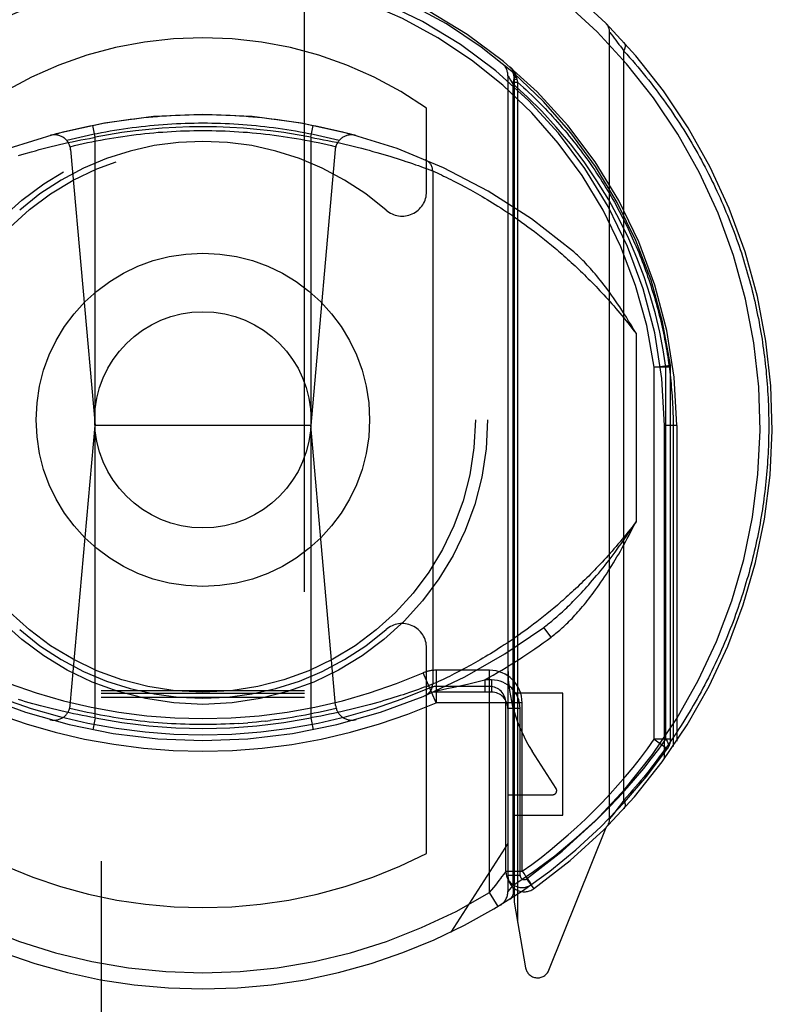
# Model space of a CAD drawing. Header units: inches. Extents: x 0 to 267, y 0 to 173.
# Tile 12 of 104: x 78.491 to 79.416, y 53.67 to 54.881. Entities that reach past the tile are written whole.
import ezdxf

# ---------------------------------------------------------------- set-up
doc = ezdxf.new("R2010")
doc.units = ezdxf.units.IN
doc.header["$LTSCALE"] = 14.696721
doc.header["$MEASUREMENT"] = 0
doc.linetypes.add('HIDDEN', pattern=[0.2, 0.1, -0.1])
doc.layers.add('DEFAULT_2', color=8, linetype='HIDDEN')

msp = doc.modelspace()

# ---------------------------------------------------------------- linework, layer by layer
at = {"layer": 'DEFAULT_2', "color": 8, "linetype": 'HIDDEN'}
for p, q in [((78.5914, 83.2397), (78.5914, 51.238)), ((78.8414, 51.238), (78.8414, 83.2397)), ((79.2164, 53.8982), (79.2164, 54.8657)), ((79.2165, 54.8656), (79.2166, 54.8655)), ((79.2166, 54.8655), (79.2184, 54.8633)), ((79.2184, 54.8633), (79.2202, 54.8609)), ((79.2202, 54.8609), (79.2221, 54.8586)), ((79.2221, 54.8586), (79.224, 54.8561)), ((79.224, 54.8561), (79.2258, 54.8536)), ((79.2258, 54.8536), (79.2279, 54.8508)), ((79.2279, 54.8508), (79.2298, 54.8484)), ((79.2298, 54.8484), (79.2318, 54.8456)), ((79.2318, 54.8456), (79.234, 54.8426)), ((79.234, 53.9213), (79.234, 54.8426)), ((79.0914, 54.8121), (79.0914, 53.809)), ((79.0918, 54.8115), (79.0928, 54.8098)), ((79.0989, 54.8119), (79.0989, 54.8118)), ((79.0989, 54.8119), (79.0989, 53.7957)), ((79.0928, 54.8098), (79.0947, 54.8067)), ((79.0947, 54.8067), (79.0973, 54.8022)), ((79.0973, 54.8023), (79.0973, 53.8163)), ((79.0989, 54.8081), (79.1024, 54.8081)), ((79.0989, 54.8043), (79.1033, 54.8043)), ((79.102, 54.8107), (79.1021, 54.81)), ((79.1021, 54.81), (79.1024, 54.8081)), ((79.1024, 54.8081), (79.1033, 54.8043)), ((79.1033, 54.8043), (79.1033, 53.7708)), ((78.9914, 54.6696), (78.9914, 54.7724)), ((78.5839, 54.7365), (78.581, 54.7512)), ((78.8489, 54.7365), (78.8518, 54.7512)), ((78.53, 54.7251), (78.535, 54.7263)), ((78.535, 54.7263), (78.5402, 54.7275)), ((78.5402, 54.7275), (78.5453, 54.7287)), ((78.5453, 54.7287), (78.5505, 54.7299)), ((78.5505, 54.7299), (78.5557, 54.731)), ((78.5557, 54.731), (78.561, 54.7321)), ((78.561, 54.7321), (78.5663, 54.7332)), ((78.5663, 54.7332), (78.5716, 54.7342)), ((78.5716, 54.7342), (78.5769, 54.7352)), ((78.5839, 54.0224), (78.5839, 54.7365)), ((78.8489, 54.7365), (78.8542, 54.7356)), ((78.8489, 54.7365), (78.8489, 54.0224)), ((78.8542, 54.7356), (78.8595, 54.7346)), ((78.8595, 54.7346), (78.8648, 54.7335)), ((78.8648, 54.7335), (78.8701, 54.7325)), ((78.8701, 54.7325), (78.8754, 54.7314)), ((78.8754, 54.7314), (78.8806, 54.7303)), ((78.8806, 54.7303), (78.8858, 54.7291)), ((78.8858, 54.7291), (78.891, 54.7279)), ((78.891, 54.7279), (78.8961, 54.7267)), ((78.8961, 54.7267), (78.9012, 54.7255)), ((78.4897, 54.7141), (78.4939, 54.7153)), ((78.4939, 54.7153), (78.4983, 54.7166)), ((78.4983, 54.7166), (78.5013, 54.7175)), ((78.5013, 54.7175), (78.5058, 54.7188)), ((78.5058, 54.7188), (78.5105, 54.72)), ((78.5105, 54.72), (78.5153, 54.7213)), ((78.5153, 54.7213), (78.5201, 54.7226)), ((78.5201, 54.7226), (78.525, 54.7239)), ((78.525, 54.7239), (78.53, 54.7251)), ((78.5538, 54.7213), (78.5839, 54.382)), ((78.8791, 54.7213), (78.8489, 54.382)), ((78.9012, 54.7255), (78.9062, 54.7243)), ((78.9062, 54.7243), (78.9112, 54.723)), ((78.9112, 54.723), (78.916, 54.7218)), ((78.916, 54.7218), (78.9208, 54.7205)), ((78.9208, 54.7205), (78.9255, 54.7192)), ((78.9255, 54.7192), (78.9301, 54.7179)), ((78.9301, 54.7179), (78.9346, 54.7166)), ((78.9346, 54.7166), (78.9389, 54.7153)), ((78.9389, 54.7153), (78.9432, 54.7141)), ((78.9432, 54.7141), (78.9473, 54.7128)), ((78.9473, 54.7128), (78.9513, 54.7116)), ((78.9513, 54.7116), (78.9552, 54.7104)), ((78.9552, 54.7104), (78.9589, 54.7092)), ((78.9589, 54.7092), (78.9625, 54.708)), ((78.9625, 54.708), (78.9659, 54.7069)), ((78.9659, 54.7069), (78.9702, 54.7054)), ((78.9702, 54.7054), (78.9742, 54.7041)), ((78.9742, 54.7041), (78.9779, 54.7028)), ((78.9779, 54.7028), (78.9813, 54.7016)), ((78.9813, 54.7016), (78.9852, 54.7002)), ((78.9852, 54.7002), (78.9886, 54.6989)), ((78.9886, 54.6989), (78.992, 54.6977)), ((78.992, 54.6977), (78.9955, 54.6964)), ((78.9955, 54.6964), (78.9987, 54.6952)), ((78.9987, 54.6952), (78.9989, 54.6951)), ((78.9989, 54.6951), (78.9989, 54.6951)), ((78.9989, 54.6951), (78.999, 54.6951)), ((78.9989, 54.6951), (78.9989, 54.0639)), ((78.999, 54.6951), (79.0014, 54.6939)), ((79.0014, 54.6939), (79.0043, 54.6926)), ((79.0043, 54.6926), (79.007, 54.6914)), ((79.007, 54.6914), (79.0096, 54.6902)), ((79.0096, 54.6902), (79.0124, 54.6888)), ((79.0124, 54.6888), (79.0156, 54.6873)), ((79.0156, 54.6873), (79.0183, 54.686)), ((79.0183, 54.686), (79.0211, 54.6846)), ((79.0211, 54.6846), (79.024, 54.6831)), ((79.024, 54.6831), (79.0272, 54.6815)), ((79.0272, 54.6815), (79.0305, 54.6798)), ((79.0305, 54.6798), (79.034, 54.678)), ((79.034, 54.678), (79.0377, 54.676)), ((79.0377, 54.676), (79.0402, 54.6747)), ((79.0402, 54.6747), (79.0428, 54.6733)), ((79.0428, 54.6733), (79.0455, 54.6718)), ((79.0455, 54.6718), (79.0482, 54.6703)), ((79.0482, 54.6703), (79.051, 54.6687)), ((79.051, 54.6687), (79.0539, 54.6671)), ((79.0539, 54.6671), (79.0568, 54.6654)), ((79.0568, 54.6654), (79.0598, 54.6636)), ((79.0598, 54.6636), (79.0629, 54.6618)), ((79.0629, 54.6618), (79.066, 54.6599)), ((79.066, 54.6599), (79.0692, 54.658)), ((79.0692, 54.658), (79.0724, 54.656)), ((79.0724, 54.656), (79.0758, 54.6539)), ((79.0758, 54.6539), (79.0791, 54.6518)), ((79.0791, 54.6518), (79.0826, 54.6496)), ((79.0826, 54.6496), (79.0861, 54.6473)), ((79.0861, 54.6473), (79.0896, 54.645)), ((79.0896, 54.645), (79.0932, 54.6426)), ((79.0932, 54.6426), (79.0969, 54.6401)), ((79.0969, 54.6401), (79.1006, 54.6375)), ((79.1006, 54.6375), (79.1044, 54.6349)), ((79.1044, 54.6349), (79.1082, 54.6322)), ((79.1082, 54.6322), (79.1121, 54.6294)), ((79.1121, 54.6294), (79.116, 54.6265)), ((79.116, 54.6265), (79.12, 54.6235)), ((79.12, 54.6235), (79.124, 54.6205)), ((79.124, 54.6205), (79.1281, 54.6173)), ((79.1281, 54.6173), (79.1323, 54.6141)), ((79.1323, 54.6141), (79.1364, 54.6108)), ((79.1364, 54.6108), (79.1407, 54.6073)), ((79.1407, 54.6073), (79.1449, 54.6038)), ((79.2489, 54.4954), (79.2489, 54.2636)), ((79.2714, 54.4536), (79.2913, 54.4563)), ((79.2714, 53.9961), (79.2714, 54.4537)), ((79.2914, 54.4536), (79.2714, 54.4536)), ((79.2856, 53.9961), (79.2856, 54.4537)), ((79.2914, 54.4536), (79.2913, 54.4563)), ((79.2914, 53.9961), (79.2914, 54.4536)), ((78.5533, 54.0378), (78.5839, 54.382)), ((78.8489, 54.382), (78.5839, 54.382)), ((78.8795, 54.0378), (78.8489, 54.382)), ((79.2989, 54.382), (79.2839, 54.3819)), ((79.2839, 53.9722), (79.2839, 54.3819)), ((79.2989, 54.382), (79.2945, 54.3819)), ((79.2945, 54.3819), (79.2945, 53.9873)), ((79.2989, 54.382), (79.2989, 53.9938)), ((79.1479, 54.1575), (79.1436, 54.154)), ((79.1522, 54.1612), (79.1479, 54.1575)), ((79.1351, 54.1471), (79.131, 54.1438)), ((79.1393, 54.1505), (79.1351, 54.1471)), ((79.1436, 54.154), (79.1393, 54.1505)), ((79.1188, 54.1345), (79.1149, 54.1316)), ((79.1228, 54.1375), (79.1188, 54.1345)), ((79.1269, 54.1406), (79.1228, 54.1375)), ((79.131, 54.1438), (79.1269, 54.1406)), ((79.1444, 54.1217), (79.1354, 54.1337)), ((79.1014, 54.122), (79.0977, 54.1194)), ((79.1052, 54.1246), (79.1014, 54.122)), ((79.109, 54.1273), (79.1052, 54.1246)), ((79.0833, 54.1098), (79.0799, 54.1076)), ((79.0868, 54.1121), (79.0833, 54.1098)), ((79.0904, 54.1144), (79.0868, 54.1121)), ((79.094, 54.1169), (79.0904, 54.1144)), ((79.0977, 54.1194), (79.094, 54.1169)), ((78.9914, 53.8557), (78.9914, 54.1084)), ((79.0635, 54.0975), (79.0604, 54.0957)), ((79.0667, 54.0994), (79.0635, 54.0975)), ((79.0699, 54.1013), (79.0667, 54.0994)), ((79.0731, 54.1034), (79.0699, 54.1013)), ((79.0765, 54.1054), (79.0731, 54.1034)), ((79.0799, 54.1076), (79.0765, 54.1054)), ((79.0406, 54.0845), (79.0381, 54.0831)), ((79.0433, 54.0859), (79.0406, 54.0845)), ((79.046, 54.0874), (79.0433, 54.0859)), ((79.0487, 54.0889), (79.046, 54.0874)), ((79.0515, 54.0905), (79.0487, 54.0889)), ((79.0544, 54.0922), (79.0515, 54.0905)), ((79.0574, 54.0939), (79.0544, 54.0922)), ((79.0604, 54.0957), (79.0574, 54.0939)), ((79.0031, 54.041), (78.9872, 54.0777)), ((79.0689, 54.081), (79.0031, 54.081)), ((79.0031, 54.081), (79.0031, 54.041)), ((79.0194, 54.0735), (79.0167, 54.0722)), ((79.0223, 54.075), (79.0194, 54.0735)), ((79.0254, 54.0765), (79.0223, 54.075)), ((79.0286, 54.0782), (79.0254, 54.0765)), ((79.032, 54.0799), (79.0286, 54.0782)), ((79.0356, 54.0818), (79.032, 54.0799)), ((79.0381, 54.0831), (79.0356, 54.0818)), ((79.0689, 53.8075), (79.0689, 54.081)), ((78.992, 54.0612), (78.9886, 54.06)), ((78.9955, 54.0626), (78.992, 54.0612)), ((78.9988, 54.0638), (78.9955, 54.0626)), ((78.9989, 54.0639), (78.9988, 54.0638)), ((79.0003, 54.0645), (78.999, 54.0639)), ((79.003, 54.0657), (79.0003, 54.0645)), ((79.006, 54.0671), (79.003, 54.0657)), ((79.0689, 54.061), (79.0031, 54.061)), ((79.009, 54.0685), (79.006, 54.0671)), ((79.0118, 54.0698), (79.009, 54.0685)), ((79.015, 54.0714), (79.0118, 54.0698)), ((79.0167, 54.0722), (79.015, 54.0714)), ((79.0164, 54.0584), (79.0251, 54.0603)), ((79.0251, 54.0603), (79.0342, 54.0623)), ((79.0342, 54.0623), (79.0434, 54.0644)), ((79.0434, 54.0644), (79.0532, 54.0667)), ((79.0532, 54.0667), (79.0629, 54.069)), ((79.0714, 54.069), (79.0629, 54.069)), ((79.0629, 54.069), (79.0629, 54.054)), ((79.0714, 54.069), (79.0714, 54.054)), ((78.5914, 54.0562), (78.8414, 54.0562)), ((78.5914, 54.053), (78.8414, 54.053)), ((78.9552, 54.0486), (78.9513, 54.0473)), ((78.9589, 54.0498), (78.9552, 54.0486)), ((78.9625, 54.0509), (78.9589, 54.0498)), ((78.9659, 54.052), (78.9625, 54.0509)), ((78.9702, 54.0535), (78.9659, 54.052)), ((78.9742, 54.0549), (78.9702, 54.0535)), ((78.9779, 54.0562), (78.9742, 54.0549)), ((78.9813, 54.0574), (78.9779, 54.0562)), ((78.9852, 54.0588), (78.9813, 54.0574)), ((78.9886, 54.06), (78.9852, 54.0588)), ((79.0714, 54.054), (78.9989, 54.054)), ((79.0019, 54.0553), (79.0109, 54.0572)), ((79.0109, 54.0572), (79.0164, 54.0584)), ((79.1589, 54.0529), (79.0989, 54.0529)), ((79.1589, 53.9029), (79.1589, 54.0529)), ((78.4939, 54.0436), (78.4897, 54.0449)), ((78.4983, 54.0423), (78.4939, 54.0436)), ((78.5028, 54.041), (78.4983, 54.0423)), ((78.5074, 54.0397), (78.5028, 54.041)), ((78.5121, 54.0385), (78.5074, 54.0397)), ((78.5169, 54.0372), (78.5121, 54.0385)), ((78.5217, 54.0359), (78.5169, 54.0372)), ((78.5914, 54.0479), (78.8414, 54.0479)), ((78.9128, 54.0363), (78.9079, 54.0351)), ((78.9176, 54.0376), (78.9128, 54.0363)), ((78.9224, 54.0389), (78.9176, 54.0376)), ((78.927, 54.0402), (78.9224, 54.0389)), ((78.9316, 54.0415), (78.927, 54.0402)), ((78.9346, 54.0423), (78.9316, 54.0415)), ((78.9389, 54.0436), (78.9346, 54.0423)), ((78.9432, 54.0449), (78.9389, 54.0436)), ((78.9473, 54.0461), (78.9432, 54.0449)), ((78.9513, 54.0473), (78.9473, 54.0461)), ((79.1089, 54.041), (79.0031, 54.041)), ((79.0889, 53.8337), (79.0889, 54.041)), ((79.1089, 53.8337), (79.1089, 54.041)), ((78.5267, 54.0347), (78.5217, 54.0359)), ((78.5317, 54.0334), (78.5267, 54.0347)), ((78.5367, 54.0322), (78.5317, 54.0334)), ((78.5419, 54.031), (78.5367, 54.0322)), ((78.547, 54.0298), (78.5419, 54.031)), ((78.5522, 54.0287), (78.547, 54.0298)), ((78.5575, 54.0275), (78.5522, 54.0287)), ((78.5628, 54.0264), (78.5575, 54.0275)), ((78.568, 54.0254), (78.5628, 54.0264)), ((78.5733, 54.0244), (78.568, 54.0254)), ((78.5786, 54.0234), (78.5733, 54.0244)), ((78.8613, 54.0247), (78.856, 54.0237)), ((78.8666, 54.0257), (78.8613, 54.0247)), ((78.8719, 54.0268), (78.8666, 54.0257)), ((78.8771, 54.0279), (78.8719, 54.0268)), ((78.8824, 54.029), (78.8771, 54.0279)), ((78.8876, 54.0302), (78.8824, 54.029)), ((78.8927, 54.0314), (78.8876, 54.0302)), ((78.8978, 54.0326), (78.8927, 54.0314)), ((78.9029, 54.0338), (78.8978, 54.0326)), ((78.9079, 54.0351), (78.9029, 54.0338)), ((79.1064, 54.034), (79.0914, 54.034)), ((79.1064, 53.8285), (79.1064, 54.034)), ((78.5839, 54.0224), (78.5786, 54.0234)), ((78.5839, 54.0224), (78.581, 54.0077)), ((78.7935, 54.0185), (78.7989, 54.0191)), ((78.8489, 54.0224), (78.8518, 54.0077)), ((79.2914, 53.9961), (79.2714, 53.9961)), ((79.2714, 53.9961), (79.2878, 53.9845)), ((79.1506, 53.9356), (79.1212, 53.9815)), ((79.0914, 53.9279), (79.1464, 53.9279)), ((79.2298, 53.9156), (79.2279, 53.9131)), ((79.2318, 53.9183), (79.2298, 53.9156)), ((79.234, 53.9213), (79.2318, 53.9183)), ((79.0989, 53.9029), (79.1589, 53.9029)), ((79.2202, 53.903), (79.2184, 53.9007)), ((79.2221, 53.9054), (79.2202, 53.903)), ((79.224, 53.9079), (79.2221, 53.9054)), ((79.2258, 53.9103), (79.224, 53.9079)), ((79.2279, 53.9131), (79.2258, 53.9103)), ((79.2167, 53.8986), (79.2166, 53.8984)), ((79.2176, 53.8997), (79.2167, 53.8986)), ((79.2184, 53.9007), (79.2176, 53.8997)), ((79.1419, 53.7121), (79.2121, 53.8876)), ((79.0914, 53.8679), (79.0214, 53.7589)), ((79.0889, 53.8337), (79.1089, 53.8337)), ((79.1064, 53.8285), (79.0914, 53.8285)), ((79.1143, 53.8244), (79.1231, 53.8122)), ((79.0689, 53.8075), (79.074, 53.8137)), ((79.0793, 53.7904), (79.0689, 53.8075)), ((79.0973, 53.8163), (79.0914, 53.809)), ((79.1198, 53.8168), (79.1202, 53.8172)), ((79.1202, 53.8172), (79.1205, 53.8173)), ((79.1202, 53.8172), (79.1205, 53.8173)), ((79.0989, 53.7957), (79.1132, 53.7151))]:
    msp.add_line(p, q, dxfattribs=at)
for points in [[(79.2164, 54.8657), (79.2165, 54.8657), (79.2165, 54.8656)], [(79.234, 54.8426), (79.2341, 54.8429), (79.2343, 54.8431), (79.2344, 54.8434), (79.2345, 54.8436), (79.2346, 54.8439), (79.2348, 54.8441), (79.2349, 54.8444), (79.235, 54.8446), (79.2351, 54.8449), (79.2351, 54.8451), (79.2352, 54.8454), (79.2353, 54.8456), (79.2354, 54.8459), (79.2355, 54.8461), (79.2355, 54.8463), (79.2356, 54.8466), (79.2356, 54.8468), (79.2357, 54.847), (79.2357, 54.8473), (79.2358, 54.8475), (79.2358, 54.8477), (79.2358, 54.848), (79.2358, 54.8482), (79.2358, 54.8484), (79.2358, 54.8486), (79.2359, 54.8488), (79.2358, 54.8491), (79.2358, 54.8493), (79.2358, 54.8495), (79.2358, 54.8497), (79.2358, 54.8499), (79.2357, 54.8501), (79.2357, 54.8503), (79.2357, 54.8505), (79.2356, 54.8506), (79.2356, 54.8508), (79.2355, 54.851), (79.2354, 54.8512), (79.2354, 54.8514), (79.2353, 54.8515), (79.2352, 54.8517), (79.2351, 54.8518), (79.235, 54.852), (79.2349, 54.8522), (79.2348, 54.8523), (79.2347, 54.8524), (79.2346, 54.8526), (79.2345, 54.8527)], [(79.234, 54.8426), (79.2375, 54.8387), (79.241, 54.8348), (79.2445, 54.8309), (79.2479, 54.8269), (79.2512, 54.823), (79.2545, 54.819), (79.2578, 54.815), (79.261, 54.811), (79.2642, 54.807), (79.2674, 54.803), (79.2705, 54.7989), (79.2736, 54.7949), (79.2766, 54.7908), (79.2796, 54.7868), (79.2826, 54.7827), (79.2855, 54.7786), (79.2884, 54.7745), (79.2912, 54.7705), (79.294, 54.7663), (79.2968, 54.7622), (79.2995, 54.7581), (79.3022, 54.754), (79.3049, 54.7499), (79.3075, 54.7457), (79.3101, 54.7416), (79.3126, 54.7374), (79.3151, 54.7333), (79.3176, 54.7291), (79.32, 54.7249), (79.3224, 54.7208), (79.3248, 54.7166), (79.3271, 54.7124), (79.3294, 54.7082), (79.3316, 54.704), (79.3338, 54.6998), (79.336, 54.6956), (79.3382, 54.6914), (79.3403, 54.6872), (79.3423, 54.683), (79.3444, 54.6788), (79.3464, 54.6746), (79.3484, 54.6704), (79.3503, 54.6661), (79.3522, 54.6619), (79.3541, 54.6577), (79.3559, 54.6535), (79.3577, 54.6492), (79.3595, 54.645), (79.3613, 54.6408), (79.363, 54.6365), (79.3647, 54.6323), (79.3663, 54.6281), (79.3679, 54.6238), (79.3695, 54.6196), (79.3711, 54.6154), (79.3726, 54.6111), (79.3741, 54.6069), (79.3755, 54.6026), (79.377, 54.5984), (79.3784, 54.5942), (79.3797, 54.5899), (79.3811, 54.5857), (79.3824, 54.5814), (79.3836, 54.5772), (79.3849, 54.5729), (79.3861, 54.5687), (79.3873, 54.5645), (79.3884, 54.5602), (79.3896, 54.556), (79.3907, 54.5517), (79.3917, 54.5475), (79.3928, 54.5432), (79.3938, 54.539), (79.3948, 54.5348), (79.3957, 54.5305), (79.3967, 54.5263), (79.3976, 54.522), (79.3984, 54.5178), (79.3993, 54.5135), (79.4001, 54.5093), (79.4009, 54.5051), (79.4017, 54.5008), (79.4024, 54.4966), (79.4031, 54.4923), (79.4038, 54.4881), (79.4044, 54.4839), (79.405, 54.4796), (79.4056, 54.4754), (79.4062, 54.4711), (79.4068, 54.4669), (79.4073, 54.4627), (79.4078, 54.4584), (79.4082, 54.4542), (79.4087, 54.4499), (79.4091, 54.4457), (79.4095, 54.4415), (79.4098, 54.4372), (79.4101, 54.433), (79.4104, 54.4287), (79.4107, 54.4245), (79.411, 54.4202), (79.4112, 54.416), (79.4114, 54.4118), (79.4116, 54.4075), (79.4117, 54.4033), (79.4118, 54.399), (79.4119, 54.3948), (79.412, 54.3905), (79.412, 54.3862), (79.412, 54.382)], [(79.0937, 54.8233), (79.0938, 54.8232), (79.094, 54.823), (79.0942, 54.8228), (79.0944, 54.8227), (79.0946, 54.8225), (79.0948, 54.8223), (79.095, 54.8221), (79.0952, 54.822), (79.0953, 54.8218), (79.0955, 54.8216), (79.0957, 54.8214), (79.0959, 54.8212), (79.0961, 54.821), (79.0962, 54.8209), (79.0964, 54.8207), (79.0966, 54.8205), (79.0967, 54.8203), (79.0969, 54.8201), (79.0971, 54.8199), (79.0972, 54.8197), (79.0974, 54.8195), (79.0975, 54.8193), (79.0977, 54.8191), (79.0979, 54.8189), (79.098, 54.8187), (79.0982, 54.8185), (79.0983, 54.8183), (79.0985, 54.8181), (79.0986, 54.8179), (79.0987, 54.8176), (79.0989, 54.8174), (79.099, 54.8172), (79.0992, 54.817), (79.0993, 54.8168), (79.0994, 54.8166), (79.0996, 54.8163), (79.0997, 54.8161), (79.0998, 54.8159), (79.0999, 54.8157), (79.1001, 54.8155), (79.1002, 54.8152), (79.1003, 54.815), (79.1004, 54.8148), (79.1005, 54.8145), (79.1006, 54.8143), (79.1007, 54.8141), (79.1008, 54.8139), (79.1009, 54.8136), (79.101, 54.8134), (79.1011, 54.8132), (79.1012, 54.8129), (79.1013, 54.8127), (79.1014, 54.8124), (79.1015, 54.8122), (79.1016, 54.812), (79.1017, 54.8117), (79.1017, 54.8115), (79.1018, 54.8112), (79.1019, 54.811), (79.102, 54.8107)], [(79.0914, 54.8121), (79.0915, 54.8119), (79.0918, 54.8115)], [(79.0973, 54.8022), (79.0982, 54.8045), (79.0988, 54.8068), (79.0991, 54.809), (79.0991, 54.811), (79.0988, 54.8129), (79.0982, 54.8146), (79.0974, 54.8161), (79.0963, 54.8173)], [(79.0989, 54.8134), (79.0989, 54.8133), (79.0989, 54.8132), (79.0989, 54.8131), (79.099, 54.813), (79.099, 54.8129), (79.099, 54.8128), (79.0991, 54.8127), (79.0991, 54.8126), (79.0992, 54.8125), (79.0993, 54.8124), (79.0994, 54.8124), (79.0994, 54.8123), (79.0995, 54.8122), (79.0996, 54.8121), (79.0997, 54.812), (79.0998, 54.8119), (79.1, 54.8118), (79.1001, 54.8117), (79.1002, 54.8116), (79.1003, 54.8116), (79.1005, 54.8115), (79.1006, 54.8114), (79.1008, 54.8113), (79.1009, 54.8112), (79.1011, 54.8111), (79.1012, 54.811), (79.1014, 54.811), (79.1016, 54.8109), (79.1018, 54.8108), (79.102, 54.8107)], [(79.099, 54.8118), (79.099, 54.8117), (79.099, 54.8116), (79.099, 54.8116), (79.0991, 54.8115), (79.0991, 54.8115), (79.0991, 54.8114), (79.0992, 54.8113), (79.0993, 54.8113), (79.0993, 54.8112), (79.0994, 54.8111), (79.0995, 54.8111), (79.0996, 54.811), (79.0997, 54.811), (79.0998, 54.8109), (79.0999, 54.8108), (79.1, 54.8108), (79.1001, 54.8107), (79.1002, 54.8107), (79.1003, 54.8106), (79.1005, 54.8105), (79.1006, 54.8105), (79.1007, 54.8104), (79.1009, 54.8104), (79.1011, 54.8103), (79.1012, 54.8103), (79.1014, 54.8102), (79.1016, 54.8102), (79.1017, 54.8101), (79.1019, 54.8101), (79.1021, 54.81)], [(79.2286, 54.635), (79.2153, 54.6594), (79.2008, 54.6831), (79.185, 54.7062), (79.1682, 54.7283), (79.1508, 54.7491), (79.1329, 54.7685), (79.1151, 54.7862), (79.0973, 54.8023)], [(79.1033, 54.8043), (79.1069, 54.8011), (79.1104, 54.7979), (79.1138, 54.7947), (79.1173, 54.7915), (79.1206, 54.7883), (79.124, 54.785), (79.1273, 54.7818), (79.1306, 54.7785), (79.1338, 54.7752), (79.137, 54.7719), (79.1402, 54.7686), (79.1433, 54.7652), (79.1464, 54.7619), (79.1494, 54.7585), (79.1524, 54.7551), (79.1554, 54.7517), (79.1583, 54.7483), (79.1612, 54.7449), (79.1641, 54.7414), (79.1669, 54.738), (79.1697, 54.7346), (79.1725, 54.7311), (79.1752, 54.7276), (79.1779, 54.7241), (79.1805, 54.7206), (79.1832, 54.7171), (79.1857, 54.7136), (79.1883, 54.7101), (79.1908, 54.7066), (79.1933, 54.7031), (79.1957, 54.6995), (79.1981, 54.696), (79.2005, 54.6924), (79.2028, 54.6888), (79.2051, 54.6853), (79.2074, 54.6817), (79.2096, 54.6781), (79.2118, 54.6745), (79.214, 54.6709), (79.2161, 54.6673), (79.2182, 54.6637), (79.2203, 54.6601), (79.2223, 54.6565), (79.2243, 54.6529), (79.2263, 54.6493), (79.2282, 54.6457), (79.2301, 54.6421), (79.232, 54.6384), (79.2339, 54.6348), (79.2357, 54.6312), (79.2375, 54.6275), (79.2392, 54.6239), (79.2409, 54.6202), (79.2426, 54.6166), (79.2443, 54.6129), (79.2459, 54.6093), (79.2475, 54.6056), (79.2491, 54.602), (79.2506, 54.5983), (79.2522, 54.5947), (79.2536, 54.591), (79.2551, 54.5874), (79.2565, 54.5837), (79.2579, 54.58), (79.2593, 54.5764), (79.2606, 54.5727), (79.262, 54.569), (79.2632, 54.5654), (79.2645, 54.5617), (79.2657, 54.558), (79.2669, 54.5544), (79.2681, 54.5507), (79.2692, 54.547), (79.2704, 54.5434), (79.2715, 54.5397), (79.2725, 54.536), (79.2736, 54.5324), (79.2746, 54.5287), (79.2756, 54.525), (79.2765, 54.5214), (79.2775, 54.5177), (79.2784, 54.514), (79.2792, 54.5104), (79.2801, 54.5067), (79.2809, 54.503), (79.2817, 54.4993), (79.2825, 54.4957), (79.2833, 54.492), (79.284, 54.4883), (79.2847, 54.4847), (79.2854, 54.481), (79.286, 54.4773), (79.2867, 54.4737), (79.2873, 54.47), (79.2879, 54.4663), (79.2884, 54.4627), (79.2889, 54.459), (79.2895, 54.4553), (79.2899, 54.4517), (79.2904, 54.448), (79.2908, 54.4443), (79.2912, 54.4407), (79.2916, 54.437), (79.292, 54.4333), (79.2923, 54.4297), (79.2926, 54.426), (79.2929, 54.4223), (79.2932, 54.4187), (79.2934, 54.415), (79.2937, 54.4113), (79.2938, 54.4077), (79.294, 54.404), (79.2942, 54.4003), (79.2943, 54.3967), (79.2944, 54.393), (79.2945, 54.3893), (79.2945, 54.3856), (79.2945, 54.3819)], [(78.5285, 54.7388), (78.5339, 54.7402), (78.5393, 54.7417), (78.5447, 54.7431), (78.5501, 54.7444), (78.5556, 54.7457), (78.561, 54.747), (78.5665, 54.7482), (78.572, 54.7494), (78.5775, 54.7505), (78.5829, 54.7516), (78.5884, 54.7527), (78.5939, 54.7537), (78.5995, 54.7546), (78.605, 54.7555), (78.6105, 54.7564), (78.616, 54.7572), (78.6216, 54.758), (78.6271, 54.7587), (78.6327, 54.7594), (78.6382, 54.7601), (78.6438, 54.7607), (78.6494, 54.7612), (78.655, 54.7618), (78.6605, 54.7622), (78.6661, 54.7627), (78.6717, 54.763), (78.6773, 54.7634), (78.6829, 54.7637), (78.6885, 54.7639), (78.6941, 54.7641), (78.6997, 54.7643), (78.7052, 54.7644), (78.7108, 54.7644), (78.7164, 54.7645), (78.722, 54.7644), (78.7276, 54.7644), (78.7332, 54.7643), (78.7388, 54.7641), (78.7444, 54.7639), (78.75, 54.7637), (78.7556, 54.7634), (78.7612, 54.763), (78.7668, 54.7627), (78.7723, 54.7622), (78.7779, 54.7618), (78.7835, 54.7612), (78.7891, 54.7607), (78.7946, 54.7601), (78.8002, 54.7594), (78.8057, 54.7587), (78.8113, 54.758), (78.8168, 54.7572), (78.8224, 54.7564), (78.8279, 54.7555), (78.8334, 54.7546), (78.8389, 54.7537), (78.8444, 54.7527), (78.8499, 54.7516), (78.8554, 54.7505), (78.8609, 54.7494), (78.8664, 54.7482), (78.8718, 54.747), (78.8773, 54.7457), (78.8827, 54.7444), (78.8882, 54.7431), (78.8936, 54.7417), (78.899, 54.7402), (78.9044, 54.7388)], [(78.8838, 54.7325), (78.8785, 54.7338), (78.8732, 54.7351), (78.8679, 54.7364), (78.8625, 54.7376), (78.8572, 54.7387), (78.8518, 54.7399), (78.8465, 54.7409), (78.8411, 54.742), (78.8358, 54.743), (78.8304, 54.7439), (78.825, 54.7448), (78.8196, 54.7457), (78.8142, 54.7465), (78.8088, 54.7473), (78.8034, 54.748), (78.798, 54.7487), (78.7926, 54.7493), (78.7872, 54.7499), (78.7817, 54.7505), (78.7763, 54.751), (78.7709, 54.7515), (78.7654, 54.7519), (78.76, 54.7523), (78.7546, 54.7526), (78.7491, 54.7529), (78.7437, 54.7531), (78.7382, 54.7533), (78.7328, 54.7535), (78.7273, 54.7536), (78.7219, 54.7537), (78.7164, 54.7537), (78.711, 54.7537), (78.7055, 54.7536), (78.7001, 54.7535), (78.6946, 54.7533), (78.6892, 54.7531), (78.6838, 54.7529), (78.6783, 54.7526), (78.6729, 54.7523), (78.6674, 54.7519), (78.662, 54.7515), (78.6566, 54.751), (78.6511, 54.7505), (78.6457, 54.7499), (78.6403, 54.7493), (78.6349, 54.7487), (78.6295, 54.748), (78.6241, 54.7473), (78.6187, 54.7465), (78.6133, 54.7457), (78.6079, 54.7448), (78.6025, 54.7439), (78.5971, 54.743), (78.5917, 54.742), (78.5864, 54.7409), (78.581, 54.7399), (78.5757, 54.7387), (78.5703, 54.7376), (78.565, 54.7364), (78.5597, 54.7351), (78.5544, 54.7338), (78.5491, 54.7325)], [(78.5531, 54.7249), (78.5585, 54.7262), (78.5638, 54.7275), (78.5692, 54.7287), (78.5745, 54.7299), (78.5799, 54.731), (78.5853, 54.7321), (78.5907, 54.7331), (78.5961, 54.7341), (78.6015, 54.735), (78.607, 54.7359), (78.6124, 54.7368), (78.6178, 54.7376), (78.6233, 54.7384), (78.6287, 54.7391), (78.6342, 54.7398), (78.6396, 54.7405), (78.6451, 54.7411), (78.6506, 54.7416), (78.656, 54.7421), (78.6615, 54.7426), (78.667, 54.743), (78.6725, 54.7434), (78.678, 54.7437), (78.6835, 54.744), (78.689, 54.7443), (78.6945, 54.7445), (78.6999, 54.7446), (78.7054, 54.7447), (78.7109, 54.7448), (78.7164, 54.7448)], [(78.7164, 54.7448), (78.7219, 54.7448), (78.7274, 54.7447), (78.7329, 54.7446), (78.7384, 54.7445), (78.7439, 54.7443), (78.7494, 54.744), (78.7549, 54.7437), (78.7604, 54.7434), (78.7659, 54.743), (78.7714, 54.7426), (78.7768, 54.7421), (78.7823, 54.7416), (78.7878, 54.7411), (78.7932, 54.7405), (78.7987, 54.7398), (78.8042, 54.7391), (78.8096, 54.7384), (78.8151, 54.7376), (78.8205, 54.7368), (78.8259, 54.7359), (78.8313, 54.735), (78.8368, 54.7341), (78.8422, 54.7331), (78.8476, 54.7321), (78.853, 54.731), (78.8583, 54.7299), (78.8637, 54.7287), (78.8691, 54.7275), (78.8744, 54.7262), (78.8798, 54.7249)], [(78.5769, 54.7352), (78.5822, 54.7362), (78.5839, 54.7365)], [(79.2856, 54.4537), (79.2823, 54.4751), (79.278, 54.4969), (79.2727, 54.5192), (79.2664, 54.5418), (79.2588, 54.5649), (79.25, 54.5881), (79.24, 54.6115), (79.2286, 54.635)], [(79.1449, 54.6038), (79.1493, 54.6002), (79.1515, 54.5984), (79.1536, 54.5965), (79.1558, 54.5946), (79.1581, 54.5927), (79.1603, 54.5907), (79.1625, 54.5887), (79.1648, 54.5867), (79.167, 54.5847), (79.1693, 54.5826), (79.1716, 54.5805), (79.1739, 54.5784), (79.1762, 54.5762), (79.1785, 54.574), (79.1808, 54.5718), (79.1831, 54.5696), (79.1854, 54.5673), (79.1878, 54.565), (79.1901, 54.5626), (79.1925, 54.5602), (79.1949, 54.5578), (79.1973, 54.5554), (79.1997, 54.5529), (79.2021, 54.5504), (79.2045, 54.5478), (79.2069, 54.5453), (79.2093, 54.5426), (79.2117, 54.54), (79.2142, 54.5373), (79.2166, 54.5345), (79.2191, 54.5318), (79.2215, 54.529), (79.224, 54.5261), (79.2265, 54.5232), (79.229, 54.5203), (79.2314, 54.5173), (79.2339, 54.5143), (79.2364, 54.5113), (79.2389, 54.5082), (79.2414, 54.505), (79.2439, 54.5019), (79.2464, 54.4986), (79.2489, 54.4954)], [(79.2489, 54.4954), (79.2458, 54.5006), (79.2428, 54.5057), (79.2398, 54.5105), (79.237, 54.5151), (79.2342, 54.5195), (79.2314, 54.5238), (79.2288, 54.5278), (79.2261, 54.5317), (79.2236, 54.5355), (79.2211, 54.5391), (79.2187, 54.5425), (79.2163, 54.5459), (79.2139, 54.5491), (79.2116, 54.5522), (79.2094, 54.5551), (79.2071, 54.558), (79.205, 54.5607), (79.2028, 54.5634), (79.2008, 54.5659), (79.1987, 54.5684), (79.1967, 54.5708), (79.1947, 54.573), (79.1928, 54.5752), (79.1909, 54.5773), (79.189, 54.5793), (79.1872, 54.5813), (79.1854, 54.5832), (79.1837, 54.585), (79.1819, 54.5867), (79.1802, 54.5883), (79.1786, 54.5899), (79.177, 54.5915), (79.1754, 54.5929), (79.1738, 54.5943), (79.1723, 54.5957), (79.1708, 54.597)], [(79.2913, 54.4563), (79.2911, 54.4559), (79.2907, 54.4555), (79.2899, 54.4551), (79.2887, 54.4546), (79.2873, 54.4541), (79.2856, 54.4536)], [(79.412, 54.382), (79.412, 54.3777), (79.412, 54.3734), (79.4119, 54.3691), (79.4118, 54.3648), (79.4117, 54.3605), (79.4116, 54.3562), (79.4114, 54.3519), (79.4112, 54.3476), (79.411, 54.3434), (79.4107, 54.3391), (79.4104, 54.3348), (79.4101, 54.3305), (79.4098, 54.3262), (79.4094, 54.3219), (79.409, 54.3176), (79.4086, 54.3133), (79.4081, 54.309), (79.4077, 54.3047), (79.4072, 54.3004), (79.4066, 54.2961), (79.4061, 54.2918), (79.4055, 54.2875), (79.4049, 54.2832), (79.4042, 54.2789), (79.4036, 54.2746), (79.4029, 54.2702), (79.4021, 54.2659), (79.4014, 54.2616), (79.4006, 54.2573), (79.3998, 54.253), (79.399, 54.2487), (79.3981, 54.2444), (79.3972, 54.2401), (79.3963, 54.2358), (79.3953, 54.2315), (79.3943, 54.2271), (79.3933, 54.2228), (79.3923, 54.2185), (79.3912, 54.2142), (79.3901, 54.2099), (79.3889, 54.2056), (79.3878, 54.2012), (79.3866, 54.1969), (79.3853, 54.1926), (79.3841, 54.1883), (79.3828, 54.1839), (79.3815, 54.1796), (79.3801, 54.1753), (79.3787, 54.171), (79.3773, 54.1667), (79.3759, 54.1623), (79.3744, 54.158), (79.3729, 54.1537), (79.3713, 54.1494), (79.3698, 54.145), (79.3682, 54.1407), (79.3665, 54.1364), (79.3648, 54.1321), (79.3631, 54.1278), (79.3614, 54.1234), (79.3596, 54.1191), (79.3578, 54.1148), (79.356, 54.1105), (79.3541, 54.1062), (79.3522, 54.1019), (79.3502, 54.0975), (79.3482, 54.0932), (79.3462, 54.0889), (79.3441, 54.0846), (79.3421, 54.0803), (79.3399, 54.076), (79.3378, 54.0717), (79.3356, 54.0674), (79.3333, 54.0632), (79.3311, 54.0589), (79.3288, 54.0546), (79.3264, 54.0503), (79.324, 54.046), (79.3216, 54.0418), (79.3191, 54.0375), (79.3166, 54.0332), (79.3141, 54.029), (79.3115, 54.0247), (79.3089, 54.0205), (79.3063, 54.0163), (79.3036, 54.012), (79.3008, 54.0078), (79.2981, 54.0036), (79.2953, 53.9994), (79.2924, 53.9952), (79.2895, 53.991), (79.2866, 53.9868), (79.2836, 53.9826), (79.2806, 53.9785), (79.2775, 53.9743), (79.2744, 53.9702), (79.2713, 53.966), (79.2681, 53.9619), (79.2649, 53.9578), (79.2616, 53.9537), (79.2583, 53.9496), (79.255, 53.9455), (79.2516, 53.9414), (79.2482, 53.9374), (79.2447, 53.9333), (79.2412, 53.9293), (79.2376, 53.9253), (79.234, 53.9213)], [(79.2489, 54.2636), (79.2465, 54.2603), (79.244, 54.2571), (79.2415, 54.254), (79.239, 54.2509), (79.2366, 54.2478), (79.2341, 54.2448), (79.2316, 54.2418), (79.2292, 54.2389), (79.2267, 54.236), (79.2243, 54.2331), (79.2218, 54.2303), (79.2194, 54.2275), (79.217, 54.2248), (79.2145, 54.222), (79.2121, 54.2194), (79.2097, 54.2167), (79.2073, 54.2141), (79.2049, 54.2116), (79.2025, 54.209), (79.2001, 54.2065), (79.1978, 54.2041), (79.1954, 54.2016), (79.193, 54.1992), (79.1907, 54.1969), (79.1884, 54.1945), (79.186, 54.1922), (79.1837, 54.19), (79.1814, 54.1877), (79.1791, 54.1855), (79.1768, 54.1833), (79.1745, 54.1812), (79.1722, 54.1791), (79.17, 54.177), (79.1677, 54.1749), (79.1655, 54.1729), (79.1632, 54.1709), (79.161, 54.1689), (79.1588, 54.1669), (79.1566, 54.165), (79.1544, 54.1631), (79.1522, 54.1612)], [(79.2083, 54.207), (79.2108, 54.2101), (79.2132, 54.2132), (79.2157, 54.2165), (79.2182, 54.2197), (79.2207, 54.223), (79.2232, 54.2264), (79.2258, 54.2299), (79.2283, 54.2334), (79.2309, 54.2369), (79.2334, 54.2405), (79.236, 54.2442), (79.2386, 54.248), (79.2411, 54.2518), (79.2437, 54.2556), (79.2463, 54.2596), (79.2489, 54.2636)], [(79.2148, 54.2029), (79.2169, 54.2062), (79.219, 54.2097), (79.2212, 54.2131), (79.2233, 54.2167), (79.2254, 54.2203), (79.2276, 54.2239), (79.2297, 54.2276), (79.2318, 54.2314), (79.234, 54.2352), (79.2361, 54.2391), (79.2382, 54.243), (79.2404, 54.247), (79.2425, 54.2511), (79.2446, 54.2552), (79.2468, 54.2593), (79.2489, 54.2636)], [(79.1354, 54.1337), (79.1368, 54.1347), (79.1382, 54.1358), (79.1395, 54.1369), (79.141, 54.138), (79.1424, 54.1391), (79.1439, 54.1403), (79.1454, 54.1415), (79.1469, 54.1428), (79.1484, 54.1441), (79.15, 54.1454), (79.1516, 54.1468), (79.1533, 54.1483), (79.1549, 54.1498), (79.1566, 54.1513), (79.1584, 54.1529), (79.1601, 54.1545), (79.1619, 54.1562), (79.1637, 54.1579), (79.1656, 54.1597), (79.1675, 54.1615), (79.1694, 54.1634), (79.1714, 54.1654), (79.1734, 54.1674), (79.1754, 54.1695), (79.1775, 54.1716), (79.1796, 54.1739), (79.1817, 54.1762), (79.1839, 54.1785), (79.1862, 54.181), (79.1884, 54.1835), (79.1908, 54.1861), (79.1931, 54.1888), (79.1955, 54.1916), (79.198, 54.1945), (79.2005, 54.1975), (79.2031, 54.2005), (79.2057, 54.2037), (79.2083, 54.207)], [(79.1444, 54.1217), (79.1459, 54.1228), (79.1474, 54.124), (79.1489, 54.1252), (79.1504, 54.1264), (79.152, 54.1277), (79.1535, 54.129), (79.1551, 54.1303), (79.1567, 54.1318), (79.1583, 54.1332), (79.16, 54.1347), (79.1616, 54.1363), (79.1633, 54.1379), (79.165, 54.1395), (79.1667, 54.1412), (79.1685, 54.143), (79.1702, 54.1448), (79.172, 54.1467), (79.1738, 54.1486), (79.1756, 54.1506), (79.1775, 54.1527), (79.1793, 54.1548), (79.1812, 54.157), (79.1831, 54.1592), (79.1851, 54.1615), (79.187, 54.1639), (79.189, 54.1664), (79.191, 54.169), (79.193, 54.1716), (79.1951, 54.1743), (79.1971, 54.1771), (79.1992, 54.18), (79.2014, 54.183), (79.2035, 54.186), (79.2057, 54.1892), (79.208, 54.1925), (79.2102, 54.1958), (79.2125, 54.1993), (79.2148, 54.2029)], [(79.1149, 54.1316), (79.1109, 54.1287), (79.109, 54.1273)], [(78.999, 54.0639), (78.999, 54.0639), (78.9989, 54.0639)], [(78.7164, 54.0141), (78.7109, 54.0141), (78.7054, 54.0142), (78.6999, 54.0143), (78.6944, 54.0145), (78.6889, 54.0147), (78.6834, 54.0149), (78.6779, 54.0152), (78.6724, 54.0155), (78.6669, 54.0159), (78.6614, 54.0163), (78.6559, 54.0168), (78.6504, 54.0173), (78.6449, 54.0179), (78.6394, 54.0185), (78.6339, 54.0191), (78.6285, 54.0198), (78.623, 54.0206), (78.6176, 54.0213), (78.6121, 54.0222), (78.6067, 54.023), (78.6012, 54.0239), (78.5958, 54.0249), (78.5904, 54.0259), (78.585, 54.0269), (78.5796, 54.028), (78.5742, 54.0292), (78.5688, 54.0303), (78.5634, 54.0316), (78.558, 54.0328), (78.5527, 54.0341)], [(78.8802, 54.0341), (78.8748, 54.0328), (78.8695, 54.0316), (78.8641, 54.0303), (78.8587, 54.0292), (78.8533, 54.028), (78.8479, 54.0269), (78.8425, 54.0259), (78.8371, 54.0249), (78.8317, 54.0239), (78.8262, 54.023), (78.8208, 54.0222), (78.8153, 54.0213), (78.8099, 54.0206), (78.8044, 54.0198), (78.7989, 54.0191)], [(78.7605, 54.0155), (78.755, 54.0152), (78.7495, 54.0149), (78.744, 54.0147), (78.7385, 54.0145), (78.733, 54.0143), (78.7275, 54.0142), (78.722, 54.0141), (78.7164, 54.0141)], [(78.7605, 54.0155), (78.766, 54.0159), (78.7715, 54.0163)], [(78.7935, 54.0185), (78.788, 54.0179), (78.7825, 54.0173), (78.777, 54.0168), (78.7715, 54.0163)], [(78.856, 54.0237), (78.8507, 54.0227), (78.8489, 54.0224)], [(79.2027, 53.8995), (79.2152, 53.9119), (79.227, 53.9242), (79.238, 53.9363), (79.2484, 53.9483), (79.2583, 53.9601), (79.2677, 53.9719), (79.2768, 53.9839), (79.2856, 53.9961)], [(79.2856, 53.9961), (79.287, 53.9938), (79.288, 53.9916), (79.2886, 53.9896), (79.2888, 53.9876), (79.2885, 53.986), (79.2878, 53.9845)], [(79.2345, 53.9112), (79.2346, 53.9113), (79.2347, 53.9115), (79.2348, 53.9116), (79.2349, 53.9118), (79.235, 53.9119), (79.2351, 53.9121), (79.2352, 53.9122), (79.2353, 53.9124), (79.2354, 53.9126), (79.2354, 53.9127), (79.2355, 53.9129), (79.2356, 53.9131), (79.2356, 53.9133), (79.2357, 53.9135), (79.2357, 53.9137), (79.2357, 53.9139), (79.2358, 53.9141), (79.2358, 53.9143), (79.2358, 53.9145), (79.2358, 53.9147), (79.2358, 53.9149), (79.2359, 53.9151), (79.2358, 53.9153), (79.2358, 53.9155), (79.2358, 53.9157), (79.2358, 53.916), (79.2358, 53.9162), (79.2358, 53.9164), (79.2357, 53.9167), (79.2357, 53.9169), (79.2356, 53.9171), (79.2356, 53.9174), (79.2355, 53.9176), (79.2355, 53.9178), (79.2354, 53.9181), (79.2353, 53.9183), (79.2352, 53.9186), (79.2351, 53.9188), (79.2351, 53.9191), (79.235, 53.9193), (79.2349, 53.9195), (79.2348, 53.9198), (79.2346, 53.92), (79.2345, 53.9203), (79.2344, 53.9205), (79.2343, 53.9208), (79.2341, 53.9211), (79.234, 53.9213)], [(79.0973, 53.8163), (79.1228, 53.8333), (79.1489, 53.8529), (79.1755, 53.8749), (79.2027, 53.8995)], [(79.2166, 53.8984), (79.2165, 53.8983), (79.2164, 53.8982)], [(79.074, 53.8137), (79.0764, 53.8167), (79.0786, 53.8196), (79.0807, 53.8223), (79.0825, 53.8248), (79.0841, 53.8269), (79.0866, 53.8303)], [(79.0866, 53.8303), (79.0875, 53.8316), (79.0886, 53.8332)], [(79.0886, 53.8332), (79.0889, 53.8336), (79.0889, 53.8337)], [(79.1089, 53.8337), (79.11, 53.8323), (79.111, 53.8308), (79.1121, 53.8292), (79.1132, 53.8277), (79.1143, 53.8261), (79.1153, 53.8247), (79.1172, 53.822)], [(79.1172, 53.822), (79.1181, 53.8208), (79.1189, 53.8197), (79.1195, 53.8187), (79.12, 53.818), (79.1204, 53.8175), (79.1205, 53.8173)], [(79.0939, 53.7995), (79.0954, 53.8007), (79.0966, 53.8022), (79.0975, 53.8041), (79.0982, 53.8062), (79.0984, 53.8085), (79.0984, 53.811), (79.098, 53.8136), (79.0973, 53.8163)]]:
    msp.add_lwpolyline(points, dxfattribs=at)
for radius in [0.35, 0.335, 0.205, 0.133]:
    msp.add_circle((78.7164, 54.389), radius, dxfattribs=at)
for centre, radius, start, end in [((78.7164, 54.382), 0.7, 305.5126, 234.4874), ((78.7164, 54.382), 0.685, 305.5126, 234.4874), ((78.7164, 54.3795), 0.5825, 0.2464, 179.7536), ((78.7164, 54.379), 0.58, 7.6622, 172.3378), ((78.7164, 54.3795), 0.5675, 0.2497, 179.7503), ((78.7164, 54.379), 0.56, 7.6662, 172.3273), ((79.2014, 54.8657), 0.015, 0, 44.9252), ((78.7164, 54.379), 0.48, 55.0461, 124.9539), ((79.0714, 54.8121), 0.02, 0, 50.6594), ((79.0839, 54.8119), 0.015, 0, 49.6413), ((78.7164, 54.0645), 0.7, 49.529, 130.471), ((78.5339, 54.7195), 0.02, 5.0796, 105.5752), ((78.7164, 54.0645), 0.685, 78.8469, 101.1531), ((78.899, 54.7195), 0.02, 74.4248, 174.9204), ((78.7164, 54.389), 0.3425, 48.8739, 131.1261), ((78.9839, 54.6951), 0.015, 0, 67.0137), ((78.9614, 54.6696), 0.03, 228.8739, 360), ((79.2714, 54.4536), 0.02, 0, 7.6622), ((78.7164, 54.6945), 0.7, 233.2319, 306.7681), ((78.9614, 54.1084), 0.03, 0, 131.1261), ((78.7164, 54.389), 0.3425, 228.8739, 311.1261), ((78.7164, 54.6945), 0.715, 298.9817, 306.7681), ((78.7164, 54.7015), 0.68, 246.5362, 293.464), ((79.0031, 54.041), 0.04, 90, 113.4627), ((79.0689, 54.041), 0.04, 0, 90), ((79.2794, 54.083), 0.188, 180, 212.6792), ((78.9839, 54.0639), 0.015, 292.9863, 360), ((79.0031, 54.041), 0.02, 90, 113.464), ((79.0689, 54.041), 0.02, 0, 90), ((79.0714, 54.034), 0.035, 0, 90), ((78.7164, 54.7015), 0.7, 246.536, 293.464), ((79.0714, 54.034), 0.02, 0, 90), ((78.7164, 54.7015), 0.72, 246.5323, 293.4591), ((78.5334, 54.0396), 0.02, 254.3869, 354.9204), ((78.8995, 54.0396), 0.02, 185.0796, 285.6131), ((78.7164, 54.6945), 0.685, 258.8469, 281.1531), ((78.7164, 54.389), 0.68, 305.2529, 324.7039), ((79.2714, 53.9961), 0.02, 324.7039, 360), ((78.7164, 54.389), 0.7, 215.2961, 324.7039), ((79.1464, 53.9329), 0.005, 270, 32.6792), ((79.2014, 53.8982), 0.015, 315.0748, 360), ((78.7164, 54.389), 0.6, 242.7204, 297.2796), ((79.1089, 53.8337), 0.02, 180, 305.2543), ((79.1114, 53.8285), 0.02, 180, 305.5126), ((79.1114, 53.8285), 0.005, 180, 305.5126), ((78.7164, 54.389), 0.68, 238.7763, 301.2238), ((79.0714, 53.809), 0.02, 301.4688, 359.9992), ((79.1279, 53.7177), 0.015, 190, 338.1959)]:
    msp.add_arc(centre, radius, start, end, dxfattribs=at)

doc.saveas('drawing.dxf')
